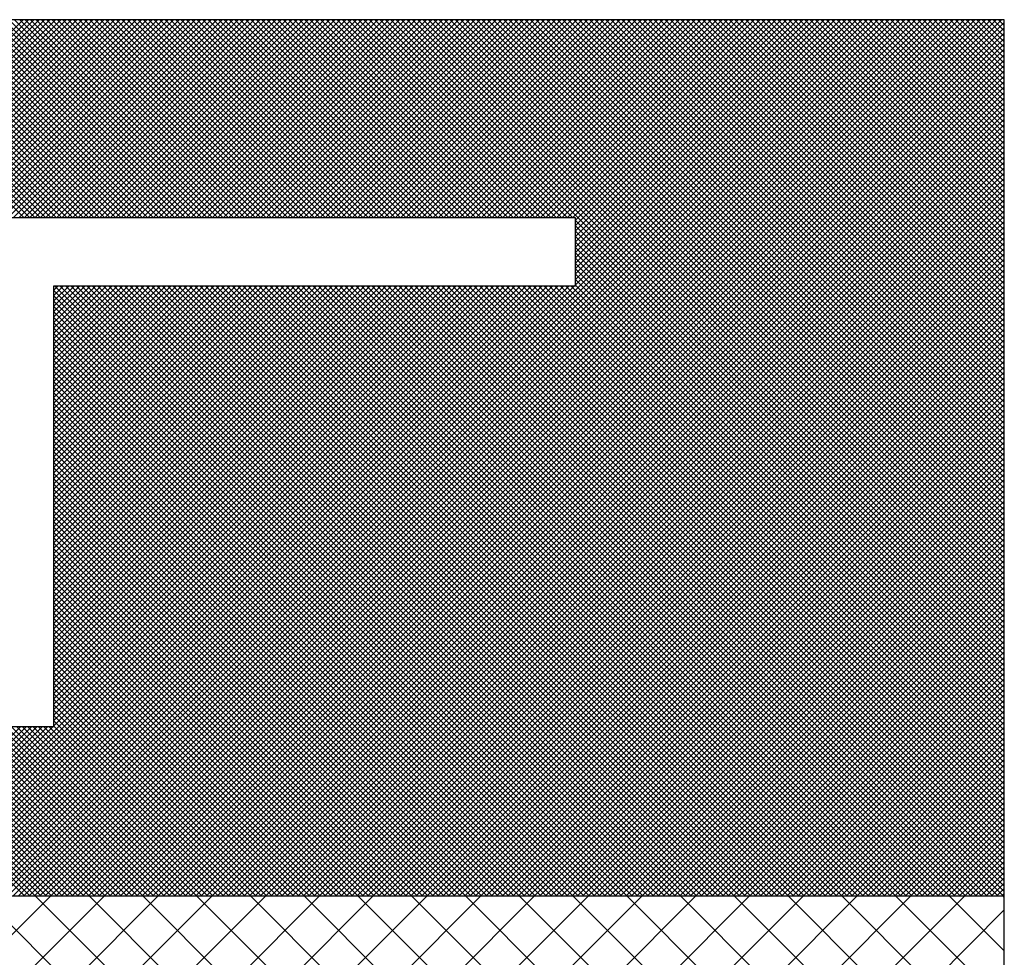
# Model space of a CAD drawing. Extents: x 0 to 210, y 0 to 297.
# Tile 38 of 68: x 130.679 to 131.449, y 201.979 to 202.711. Entities that reach past the tile are written whole.
import ezdxf

# ---------------------------------------------------------------- set-up
doc = ezdxf.new("R2010")
doc.units = 0
doc.layers.get('0').update_dxf_attribs({"linetype": 'CONTINUOUS'})

# ---------------------------------------------------------------- blocks, each defined once
blk = doc.blocks.new('*X0')
at = {"color": 0}
for p, q in [((606.6542, 2309.3107), (613.1886, 2315.8451)), ((607.1032, 2309.3107), (613.6376, 2315.8451)), ((607.5522, 2309.3107), (614.0866, 2315.8451)), ((608.0012, 2309.3107), (614.5356, 2315.8451)), ((608.4502, 2309.3107), (614.9846, 2315.8451)), ((608.8992, 2309.3107), (615.4336, 2315.8451)), ((609.3482, 2309.3107), (615.8826, 2315.8451)), ((609.7973, 2309.3107), (616.3317, 2315.8451)), ((610.2463, 2309.3107), (616.7807, 2315.8451)), ((610.6953, 2309.3107), (617.2297, 2315.8451)), ((611.1443, 2309.3107), (617.6787, 2315.8451)), ((611.5933, 2309.3107), (618.1277, 2315.8451)), ((612.0423, 2309.3107), (618.5767, 2315.8451)), ((612.4913, 2309.3107), (619.0257, 2315.8451)), ((619.1508, 2309.3107), (612.6164, 2315.8451)), ((612.9403, 2309.3107), (619.4748, 2315.8451)), ((619.5998, 2309.3107), (613.0654, 2315.8451)), ((613.3894, 2309.3107), (619.9238, 2315.8451)), ((620.0488, 2309.3107), (613.5144, 2315.8451)), ((613.8384, 2309.3107), (620.3728, 2315.8451)), ((620.4978, 2309.3107), (613.9634, 2315.8451)), ((614.2874, 2309.3107), (620.8218, 2315.8451)), ((620.9468, 2309.3107), (614.4124, 2315.8451)), ((621.1551, 2309.5515), (614.8615, 2315.8451)), ((621.1551, 2310.0005), (615.3105, 2315.8451)), ((621.1551, 2310.4496), (615.7595, 2315.8451)), ((621.1551, 2310.8986), (616.2085, 2315.8451)), ((621.1551, 2311.3476), (616.6575, 2315.8451)), ((621.1551, 2311.7966), (617.1065, 2315.8451)), ((621.1551, 2312.2456), (617.5555, 2315.8451)), ((621.1551, 2312.6946), (618.0045, 2315.8451)), ((621.1551, 2313.1436), (618.4536, 2315.8451)), ((621.1551, 2313.5926), (618.9026, 2315.8451)), ((621.1551, 2314.0417), (619.3516, 2315.8451)), ((621.1551, 2314.4907), (619.8006, 2315.8451)), ((621.1551, 2314.9397), (620.2496, 2315.8451)), ((621.1551, 2315.3887), (620.6986, 2315.8451)), ((621.1551, 2315.8377), (621.1476, 2315.8451)), ((614.7364, 2309.3107), (621.1551, 2315.7294))]:
    blk.add_line(p, q, dxfattribs=at)

msp = doc.modelspace()

# ---------------------------------------------------------------- linework, layer by layer
at = {"color": 0}
for p, q in [((130.68333, 202.02671), (129.99858, 202.71146)), ((130.68753, 202.02671), (130.00278, 202.71146)), ((130.69174, 202.02671), (130.00699, 202.71146)), ((130.69594, 202.02671), (130.01119, 202.71146)), ((130.70014, 202.02671), (130.01539, 202.71146)), ((130.70434, 202.02671), (130.0196, 202.71146)), ((130.70855, 202.02671), (130.0238, 202.71146)), ((130.71275, 202.02671), (130.028, 202.71146)), ((130.71695, 202.02671), (130.0322, 202.71146)), ((130.72115, 202.02671), (130.03641, 202.71146)), ((130.5272, 202.55671), (130.68195, 202.71146)), ((130.68288, 202.55671), (130.52813, 202.71146)), ((130.5314, 202.55671), (130.68615, 202.71146)), ((130.68708, 202.55671), (130.53233, 202.71146)), ((130.5356, 202.55671), (130.69035, 202.71146)), ((130.69128, 202.55671), (130.53653, 202.71146)), ((130.53981, 202.55671), (130.69456, 202.71146)), ((130.69549, 202.55671), (130.54074, 202.71146)), ((130.54401, 202.55671), (130.69876, 202.71146)), ((130.69969, 202.55671), (130.54494, 202.71146)), ((130.54821, 202.55671), (130.70296, 202.71146)), ((130.70389, 202.55671), (130.54914, 202.71146)), ((130.55242, 202.55671), (130.70717, 202.71146)), ((130.7081, 202.55671), (130.55335, 202.71146)), ((130.55662, 202.55671), (130.71137, 202.71146)), ((130.7123, 202.55671), (130.55755, 202.71146)), ((130.56082, 202.55671), (130.71557, 202.71146)), ((130.7165, 202.55671), (130.56175, 202.71146)), ((130.56502, 202.55671), (130.71977, 202.71146)), ((130.7207, 202.55671), (130.56595, 202.71146)), ((130.56923, 202.55671), (130.72398, 202.71146)), ((130.72491, 202.55671), (130.57016, 202.71146)), ((130.57343, 202.55671), (130.72818, 202.71146)), ((130.72911, 202.55671), (130.57436, 202.71146)), ((130.57763, 202.55671), (130.73238, 202.71146)), ((130.73331, 202.55671), (130.57856, 202.71146)), ((130.58184, 202.55671), (130.73658, 202.71146)), ((130.73752, 202.55671), (130.58277, 202.71146)), ((130.58604, 202.55671), (130.74079, 202.71146)), ((130.74172, 202.55671), (130.58697, 202.71146)), ((130.59024, 202.55671), (130.74499, 202.71146)), ((130.74592, 202.55671), (130.59117, 202.71146)), ((130.59444, 202.55671), (130.74919, 202.71146)), ((130.75012, 202.55671), (130.59537, 202.71146)), ((130.59865, 202.55671), (130.7534, 202.71146)), ((130.75433, 202.55671), (130.59958, 202.71146)), ((130.60285, 202.55671), (130.7576, 202.71146)), ((130.75853, 202.55671), (130.60378, 202.71146)), ((130.60705, 202.55671), (130.7618, 202.71146)), ((130.76273, 202.55671), (130.60798, 202.71146)), ((130.61125, 202.55671), (130.766, 202.71146)), ((130.76693, 202.55671), (130.61218, 202.71146)), ((130.61546, 202.55671), (130.77021, 202.71146)), ((130.77114, 202.55671), (130.61639, 202.71146)), ((130.61966, 202.55671), (130.77441, 202.71146)), ((130.77534, 202.55671), (130.62059, 202.71146)), ((130.62386, 202.55671), (130.77861, 202.71146)), ((130.77954, 202.55671), (130.62479, 202.71146)), ((130.62807, 202.55671), (130.78282, 202.71146)), ((130.78375, 202.55671), (130.629, 202.71146)), ((130.63227, 202.55671), (130.78702, 202.71146)), ((130.78795, 202.55671), (130.6332, 202.71146)), ((130.63602, 202.02671), (131.32077, 202.71146)), ((130.63647, 202.55671), (130.79122, 202.71146)), ((130.79215, 202.55671), (130.6374, 202.71146)), ((130.64022, 202.02671), (131.32497, 202.71146)), ((130.64067, 202.55671), (130.79542, 202.71146)), ((130.79635, 202.55671), (130.6416, 202.71146)), ((130.64443, 202.02671), (131.32917, 202.71146)), ((130.64488, 202.55671), (130.79963, 202.71146)), ((130.80056, 202.55671), (130.64581, 202.71146)), ((130.64863, 202.02671), (131.33338, 202.71146)), ((130.64908, 202.55671), (130.80383, 202.71146)), ((130.80476, 202.55671), (130.65001, 202.71146)), ((130.65283, 202.02671), (131.33758, 202.71146)), ((130.65328, 202.55671), (130.80803, 202.71146)), ((130.80896, 202.55671), (130.65421, 202.71146)), ((130.65703, 202.02671), (131.34178, 202.71146)), ((130.65748, 202.55671), (130.81223, 202.71146)), ((130.81316, 202.55671), (130.65841, 202.71146)), ((130.66124, 202.02671), (131.34599, 202.71146)), ((130.66169, 202.55671), (130.81644, 202.71146)), ((130.81737, 202.55671), (130.66262, 202.71146)), ((130.66544, 202.02671), (131.35019, 202.71146)), ((130.66589, 202.55671), (130.82064, 202.71146)), ((130.82157, 202.55671), (130.66682, 202.71146)), ((130.66964, 202.02671), (131.35439, 202.71146)), ((130.67009, 202.55671), (130.82484, 202.71146)), ((130.82577, 202.55671), (130.67102, 202.71146)), ((130.67384, 202.02671), (131.35859, 202.71146)), ((130.6743, 202.55671), (130.82905, 202.71146)), ((130.82998, 202.55671), (130.67523, 202.71146)), ((130.67805, 202.02671), (131.3628, 202.71146)), ((130.6785, 202.55671), (130.83325, 202.71146)), ((130.83418, 202.55671), (130.67943, 202.71146)), ((130.68225, 202.02671), (131.367, 202.71146)), ((130.6827, 202.55671), (130.83745, 202.71146)), ((130.83838, 202.55671), (130.68363, 202.71146)), ((130.68645, 202.02671), (131.3712, 202.71146)), ((130.6869, 202.55671), (130.84165, 202.71146)), ((130.84258, 202.55671), (130.68783, 202.71146)), ((130.69066, 202.02671), (131.3754, 202.71146)), ((130.69111, 202.55671), (130.84586, 202.71146)), ((130.84679, 202.55671), (130.69204, 202.71146)), ((130.69486, 202.02671), (131.37961, 202.71146)), ((130.69531, 202.55671), (130.85006, 202.71146)), ((130.85099, 202.55671), (130.69624, 202.71146)), ((130.69906, 202.02671), (131.38381, 202.71146)), ((130.69951, 202.55671), (130.85426, 202.71146)), ((130.85519, 202.55671), (130.70044, 202.71146)), ((130.70326, 202.02671), (131.38801, 202.71146)), ((130.70372, 202.55671), (130.85846, 202.71146)), ((130.8594, 202.55671), (130.70465, 202.71146)), ((130.70747, 202.02671), (131.39222, 202.71146)), ((130.70792, 202.55671), (130.86267, 202.71146)), ((130.8636, 202.55671), (130.70885, 202.71146)), ((130.71167, 202.02671), (131.39642, 202.71146)), ((130.71212, 202.55671), (130.86687, 202.71146)), ((130.8678, 202.55671), (130.71305, 202.71146)), ((130.71587, 202.02671), (131.40062, 202.71146)), ((130.71632, 202.55671), (130.87107, 202.71146)), ((130.872, 202.55671), (130.71725, 202.71146)), ((130.72008, 202.02671), (131.40482, 202.71146)), ((130.72053, 202.55671), (130.87528, 202.71146)), ((130.87621, 202.55671), (130.72146, 202.71146)), ((130.72428, 202.02671), (131.40903, 202.71146)), ((130.72473, 202.55671), (130.87948, 202.71146)), ((130.88041, 202.55671), (130.72566, 202.71146)), ((130.72848, 202.02671), (131.41323, 202.71146)), ((130.72893, 202.55671), (130.88368, 202.71146)), ((130.88461, 202.55671), (130.72986, 202.71146)), ((130.73268, 202.02671), (131.41743, 202.71146)), ((130.73313, 202.55671), (130.88788, 202.71146)), ((130.88881, 202.55671), (130.73406, 202.71146)), ((130.73689, 202.02671), (131.42163, 202.71146)), ((130.73734, 202.55671), (130.89209, 202.71146)), ((130.89302, 202.55671), (130.73827, 202.71146)), ((130.74109, 202.02671), (131.42584, 202.71146)), ((130.74154, 202.55671), (130.89629, 202.71146)), ((130.89722, 202.55671), (130.74247, 202.71146)), ((130.74529, 202.02671), (131.43004, 202.71146)), ((130.74574, 202.55671), (130.90049, 202.71146)), ((130.90142, 202.55671), (130.74667, 202.71146)), ((130.74949, 202.02671), (131.43424, 202.71146)), ((130.74995, 202.55671), (130.9047, 202.71146)), ((130.90563, 202.55671), (130.75088, 202.71146)), ((130.7537, 202.02671), (131.43845, 202.71146)), ((130.75415, 202.55671), (130.9089, 202.71146)), ((130.90983, 202.55671), (130.75508, 202.71146)), ((130.7579, 202.02671), (131.44265, 202.71146)), ((130.75835, 202.55671), (130.9131, 202.71146)), ((130.91403, 202.55671), (130.75928, 202.71146)), ((130.7621, 202.02671), (131.44685, 202.71146)), ((130.76255, 202.55671), (130.9173, 202.71146)), ((130.91823, 202.55671), (130.76348, 202.71146)), ((130.76676, 202.55671), (130.92151, 202.71146)), ((130.92244, 202.55671), (130.76769, 202.71146)), ((130.77096, 202.55671), (130.92571, 202.71146)), ((130.92664, 202.55671), (130.77189, 202.71146)), ((130.77516, 202.55671), (130.92991, 202.71146)), ((130.93084, 202.55671), (130.77609, 202.71146)), ((130.77936, 202.55671), (130.93411, 202.71146)), ((130.93504, 202.55671), (130.78029, 202.71146)), ((130.78357, 202.55671), (130.93832, 202.71146)), ((130.93925, 202.55671), (130.7845, 202.71146)), ((130.78777, 202.55671), (130.94252, 202.71146)), ((130.94345, 202.55671), (130.7887, 202.71146)), ((130.79197, 202.55671), (130.94672, 202.71146)), ((130.94765, 202.55671), (130.7929, 202.71146)), ((130.79618, 202.55671), (130.95093, 202.71146)), ((130.95186, 202.55671), (130.79711, 202.71146)), ((130.80038, 202.55671), (130.95513, 202.71146)), ((130.95606, 202.55671), (130.80131, 202.71146)), ((130.80458, 202.55671), (130.95933, 202.71146)), ((130.96026, 202.55671), (130.80551, 202.71146)), ((130.80878, 202.55671), (130.96353, 202.71146)), ((130.96446, 202.55671), (130.80971, 202.71146)), ((130.81299, 202.55671), (130.96774, 202.71146)), ((130.96867, 202.55671), (130.81392, 202.71146)), ((130.81719, 202.55671), (130.97194, 202.71146)), ((130.97287, 202.55671), (130.81812, 202.71146)), ((130.82139, 202.55671), (130.97614, 202.71146)), ((130.97707, 202.55671), (130.82232, 202.71146)), ((130.8256, 202.55671), (130.98034, 202.71146)), ((130.98128, 202.55671), (130.82653, 202.71146)), ((130.8298, 202.55671), (130.98455, 202.71146)), ((130.98548, 202.55671), (130.83073, 202.71146)), ((130.834, 202.55671), (130.98875, 202.71146)), ((130.98968, 202.55671), (130.83493, 202.71146)), ((130.8382, 202.55671), (130.99295, 202.71146)), ((130.99388, 202.55671), (130.83913, 202.71146)), ((130.84241, 202.55671), (130.99716, 202.71146)), ((130.99809, 202.55671), (130.84334, 202.71146)), ((130.84661, 202.55671), (131.00136, 202.71146)), ((131.00229, 202.55671), (130.84754, 202.71146)), ((130.85081, 202.55671), (131.00556, 202.71146)), ((131.00649, 202.55671), (130.85174, 202.71146)), ((130.85501, 202.55671), (131.00976, 202.71146)), ((131.01069, 202.55671), (130.85594, 202.71146)), ((130.85922, 202.55671), (131.01397, 202.71146)), ((131.0149, 202.55671), (130.86015, 202.71146)), ((130.86342, 202.55671), (131.01817, 202.71146)), ((131.0191, 202.55671), (130.86435, 202.71146)), ((130.86762, 202.55671), (131.02237, 202.71146)), ((131.0233, 202.55671), (130.86855, 202.71146)), ((130.87183, 202.55671), (131.02658, 202.71146)), ((131.02751, 202.55671), (130.87276, 202.71146)), ((130.87603, 202.55671), (131.03078, 202.71146)), ((131.03171, 202.55671), (130.87696, 202.71146)), ((130.88023, 202.55671), (131.03498, 202.71146)), ((131.03591, 202.55671), (130.88116, 202.71146)), ((130.88443, 202.55671), (131.03918, 202.71146)), ((131.04011, 202.55671), (130.88536, 202.71146)), ((130.88864, 202.55671), (131.04339, 202.71146)), ((131.04432, 202.55671), (130.88957, 202.71146)), ((130.89284, 202.55671), (131.04759, 202.71146)), ((131.04852, 202.55671), (130.89377, 202.71146)), ((130.89704, 202.55671), (131.05179, 202.71146)), ((131.05272, 202.55671), (130.89797, 202.71146)), ((130.90124, 202.55671), (131.05599, 202.71146)), ((131.05692, 202.55671), (130.90217, 202.71146)), ((130.90545, 202.55671), (131.0602, 202.71146)), ((131.06113, 202.55671), (130.90638, 202.71146)), ((130.90965, 202.55671), (131.0644, 202.71146)), ((131.06533, 202.55671), (130.91058, 202.71146)), ((130.91385, 202.55671), (131.0686, 202.71146)), ((131.06953, 202.55671), (130.91478, 202.71146)), ((130.91806, 202.55671), (131.07281, 202.71146)), ((131.07374, 202.55671), (130.91899, 202.71146)), ((130.92226, 202.55671), (131.07701, 202.71146)), ((131.07794, 202.55671), (130.92319, 202.71146)), ((130.92646, 202.55671), (131.08121, 202.71146)), ((131.08214, 202.55671), (130.92739, 202.71146)), ((130.93066, 202.55671), (131.08541, 202.71146)), ((131.08634, 202.55671), (130.93159, 202.71146)), ((130.93487, 202.55671), (131.08962, 202.71146)), ((131.09055, 202.55671), (130.9358, 202.71146)), ((130.93907, 202.55671), (131.09382, 202.71146)), ((131.09475, 202.55671), (130.94, 202.71146)), ((130.94327, 202.55671), (131.09802, 202.71146)), ((131.09895, 202.55671), (130.9442, 202.71146)), ((130.94748, 202.55671), (131.10222, 202.71146)), ((131.10316, 202.55671), (130.94841, 202.71146)), ((130.95168, 202.55671), (131.10643, 202.71146)), ((131.10736, 202.55671), (130.95261, 202.71146)), ((130.95588, 202.55671), (131.11063, 202.71146)), ((131.11156, 202.55671), (130.95681, 202.71146)), ((130.96008, 202.55671), (131.11483, 202.71146)), ((131.44893, 202.22354), (130.96101, 202.71146)), ((130.96429, 202.55671), (131.11904, 202.71146)), ((131.44893, 202.22775), (130.96522, 202.71146)), ((130.96849, 202.55671), (131.12324, 202.71146)), ((131.44893, 202.23195), (130.96942, 202.71146)), ((130.97269, 202.55671), (131.12744, 202.71146)), ((131.44893, 202.23615), (130.97362, 202.71146)), ((130.97689, 202.55671), (131.13164, 202.71146)), ((131.44893, 202.24035), (130.97782, 202.71146)), ((130.9811, 202.55671), (131.13585, 202.71146)), ((131.44893, 202.24456), (130.98203, 202.71146)), ((130.9853, 202.55671), (131.14005, 202.71146)), ((131.44893, 202.24876), (130.98623, 202.71146)), ((130.9895, 202.55671), (131.14425, 202.71146)), ((131.44893, 202.25296), (130.99043, 202.71146)), ((130.99371, 202.55671), (131.14846, 202.71146)), ((131.44893, 202.25716), (130.99464, 202.71146)), ((130.99791, 202.55671), (131.15266, 202.71146)), ((131.44893, 202.26137), (130.99884, 202.71146)), ((131.00211, 202.55671), (131.15686, 202.71146)), ((131.44893, 202.26557), (131.00304, 202.71146)), ((131.00631, 202.55671), (131.16106, 202.71146)), ((131.44893, 202.26977), (131.00724, 202.71146)), ((131.01052, 202.55671), (131.16527, 202.71146)), ((131.44893, 202.27398), (131.01145, 202.71146)), ((131.01472, 202.55671), (131.16947, 202.71146)), ((131.44893, 202.27818), (131.01565, 202.71146)), ((131.01892, 202.55671), (131.17367, 202.71146)), ((131.44893, 202.28238), (131.01985, 202.71146)), ((131.02312, 202.55671), (131.17787, 202.71146)), ((131.44893, 202.28658), (131.02406, 202.71146)), ((131.02733, 202.55671), (131.18208, 202.71146)), ((131.44893, 202.29079), (131.02826, 202.71146)), ((131.03153, 202.55671), (131.18628, 202.71146)), ((131.44893, 202.29499), (131.03246, 202.71146)), ((131.03573, 202.55671), (131.19048, 202.71146)), ((131.44893, 202.29919), (131.03666, 202.71146)), ((131.03994, 202.55671), (131.19469, 202.71146)), ((131.44893, 202.3034), (131.04087, 202.71146)), ((131.04414, 202.55671), (131.19889, 202.71146)), ((131.44893, 202.3076), (131.04507, 202.71146)), ((131.04834, 202.55671), (131.20309, 202.71146)), ((131.44893, 202.3118), (131.04927, 202.71146)), ((131.05254, 202.55671), (131.20729, 202.71146)), ((131.44893, 202.316), (131.05347, 202.71146)), ((131.05675, 202.55671), (131.2115, 202.71146)), ((131.44893, 202.32021), (131.05768, 202.71146)), ((131.06095, 202.55671), (131.2157, 202.71146)), ((131.44893, 202.32441), (131.06188, 202.71146)), ((131.06515, 202.55671), (131.2199, 202.71146)), ((131.44893, 202.32861), (131.06608, 202.71146)), ((131.06936, 202.55671), (131.2241, 202.71146)), ((131.44893, 202.33281), (131.07029, 202.71146)), ((131.07356, 202.55671), (131.22831, 202.71146)), ((131.44893, 202.33702), (131.07449, 202.71146)), ((131.07776, 202.55671), (131.23251, 202.71146)), ((131.44893, 202.34122), (131.07869, 202.71146)), ((131.08196, 202.55671), (131.23671, 202.71146)), ((131.44893, 202.34542), (131.08289, 202.71146)), ((131.08617, 202.55671), (131.24092, 202.71146)), ((131.44893, 202.34963), (131.0871, 202.71146)), ((131.09037, 202.55671), (131.24512, 202.71146)), ((131.44893, 202.35383), (131.0913, 202.71146)), ((131.09457, 202.55671), (131.24932, 202.71146)), ((131.44893, 202.35803), (131.0955, 202.71146)), ((131.09877, 202.55671), (131.25352, 202.71146)), ((131.44893, 202.36223), (131.0997, 202.71146)), ((131.10298, 202.55671), (131.25773, 202.71146)), ((131.44893, 202.36644), (131.10391, 202.71146)), ((131.10718, 202.55671), (131.26193, 202.71146)), ((131.44893, 202.37064), (131.10811, 202.71146)), ((131.11138, 202.55671), (131.26613, 202.71146)), ((131.44893, 202.37484), (131.11231, 202.71146)), ((131.11369, 202.55481), (131.27034, 202.71146)), ((131.11369, 202.55061), (131.27454, 202.71146)), ((131.11369, 202.54641), (131.27874, 202.71146)), ((131.11369, 202.5422), (131.28294, 202.71146)), ((131.11369, 202.538), (131.28715, 202.71146)), ((131.11369, 202.5338), (131.29135, 202.71146)), ((131.11369, 202.5296), (131.29555, 202.71146)), ((131.11369, 202.52539), (131.29975, 202.71146)), ((131.11369, 202.52119), (131.30396, 202.71146)), ((131.11369, 202.51699), (131.30816, 202.71146)), ((131.11369, 202.51278), (131.31236, 202.71146)), ((131.11369, 202.50858), (131.31657, 202.71146)), ((131.44893, 202.37904), (131.11652, 202.71146)), ((131.44893, 202.38325), (131.12072, 202.71146)), ((131.44893, 202.38745), (131.12492, 202.71146)), ((131.44893, 202.39165), (131.12912, 202.71146)), ((131.44893, 202.39586), (131.13333, 202.71146)), ((131.44893, 202.40006), (131.13753, 202.71146)), ((131.44893, 202.40426), (131.14173, 202.71146)), ((131.44893, 202.40846), (131.14594, 202.71146)), ((131.44893, 202.41267), (131.15014, 202.71146)), ((131.44893, 202.41687), (131.15434, 202.71146)), ((131.44893, 202.42107), (131.15854, 202.71146)), ((131.44893, 202.42528), (131.16275, 202.71146)), ((131.44893, 202.42948), (131.16695, 202.71146)), ((131.44893, 202.43368), (131.17115, 202.71146)), ((131.44893, 202.43788), (131.17535, 202.71146)), ((131.44893, 202.44209), (131.17956, 202.71146)), ((131.44893, 202.44629), (131.18376, 202.71146)), ((131.44893, 202.45049), (131.18796, 202.71146)), ((131.44893, 202.45469), (131.19217, 202.71146)), ((131.44893, 202.4589), (131.19637, 202.71146)), ((131.44893, 202.4631), (131.20057, 202.71146)), ((131.44893, 202.4673), (131.20477, 202.71146)), ((131.44893, 202.47151), (131.20898, 202.71146)), ((131.44893, 202.47571), (131.21318, 202.71146)), ((131.44893, 202.47991), (131.21738, 202.71146)), ((131.44893, 202.48411), (131.22158, 202.71146)), ((131.44893, 202.48832), (131.22579, 202.71146)), ((131.44893, 202.49252), (131.22999, 202.71146)), ((131.44893, 202.49672), (131.23419, 202.71146)), ((131.44893, 202.50092), (131.2384, 202.71146)), ((131.44893, 202.50513), (131.2426, 202.71146)), ((131.44893, 202.50933), (131.2468, 202.71146)), ((131.44893, 202.51353), (131.251, 202.71146)), ((131.44893, 202.51774), (131.25521, 202.71146)), ((131.44893, 202.52194), (131.25941, 202.71146)), ((131.44893, 202.52614), (131.26361, 202.71146)), ((131.44893, 202.53034), (131.26782, 202.71146)), ((131.44893, 202.53455), (131.27202, 202.71146)), ((131.44893, 202.53875), (131.27622, 202.71146)), ((131.44893, 202.54295), (131.28042, 202.71146)), ((131.44893, 202.54716), (131.28463, 202.71146)), ((131.44893, 202.55136), (131.28883, 202.71146)), ((131.44893, 202.55556), (131.29303, 202.71146)), ((131.44893, 202.55976), (131.29723, 202.71146)), ((131.44893, 202.56397), (131.30144, 202.71146)), ((131.44893, 202.56817), (131.30564, 202.71146)), ((131.44893, 202.57237), (131.30984, 202.71146)), ((131.44893, 202.57657), (131.31405, 202.71146)), ((131.44893, 202.58078), (131.31825, 202.71146)), ((131.44893, 202.58498), (131.32245, 202.71146)), ((131.44893, 202.58918), (131.32665, 202.71146)), ((131.44893, 202.59339), (131.33086, 202.71146)), ((131.44893, 202.59759), (131.33506, 202.71146)), ((131.44893, 202.60179), (131.33926, 202.71146)), ((131.44893, 202.60599), (131.34346, 202.71146)), ((131.44893, 202.6102), (131.34767, 202.71146)), ((131.44893, 202.6144), (131.35187, 202.71146)), ((131.44893, 202.6186), (131.35607, 202.71146)), ((131.44893, 202.6228), (131.36028, 202.71146)), ((131.44893, 202.62701), (131.36448, 202.71146)), ((131.44893, 202.63121), (131.36868, 202.71146)), ((131.44893, 202.63541), (131.37288, 202.71146)), ((131.44893, 202.63962), (131.37709, 202.71146)), ((131.44893, 202.64382), (131.38129, 202.71146)), ((131.44893, 202.64802), (131.38549, 202.71146)), ((131.44893, 202.65222), (131.3897, 202.71146)), ((131.44893, 202.65643), (131.3939, 202.71146)), ((131.44893, 202.66063), (131.3981, 202.71146)), ((131.44893, 202.66483), (131.4023, 202.71146)), ((131.44893, 202.66904), (131.40651, 202.71146)), ((131.44893, 202.67324), (131.41071, 202.71146)), ((131.44893, 202.67744), (131.41491, 202.71146)), ((131.44893, 202.68164), (131.41911, 202.71146)), ((131.44893, 202.68585), (131.42332, 202.71146)), ((131.44893, 202.69005), (131.42752, 202.71146)), ((131.44893, 202.69425), (131.43172, 202.71146)), ((131.44893, 202.69845), (131.43593, 202.71146)), ((131.44893, 202.70266), (131.44013, 202.71146)), ((131.44893, 202.70686), (131.44433, 202.71146)), ((131.44893, 202.71106), (131.44853, 202.71146)), ((130.76631, 202.02671), (131.44893, 202.70933)), ((130.77051, 202.02671), (131.44893, 202.70513)), ((130.77471, 202.02671), (131.44893, 202.70092)), ((130.77891, 202.02671), (131.44893, 202.69672)), ((130.78312, 202.02671), (131.44893, 202.69252)), ((130.78732, 202.02671), (131.44893, 202.68832)), ((130.79152, 202.02671), (131.44893, 202.68411)), ((130.79572, 202.02671), (131.44893, 202.67991)), ((130.79993, 202.02671), (131.44893, 202.67571)), ((130.80413, 202.02671), (131.44893, 202.6715)), ((130.80833, 202.02671), (131.44893, 202.6673)), ((130.81254, 202.02671), (131.44893, 202.6631)), ((130.81674, 202.02671), (131.44893, 202.6589)), ((130.82094, 202.02671), (131.44893, 202.65469)), ((130.82514, 202.02671), (131.44893, 202.65049)), ((130.82935, 202.02671), (131.44893, 202.64629)), ((130.83355, 202.02671), (131.44893, 202.64208)), ((130.83775, 202.02671), (131.44893, 202.63788)), ((130.84196, 202.02671), (131.44893, 202.63368)), ((130.84616, 202.02671), (131.44893, 202.62948)), ((130.85036, 202.02671), (131.44893, 202.62527)), ((130.85456, 202.02671), (131.44893, 202.62107)), ((130.85877, 202.02671), (131.44893, 202.61687)), ((130.86297, 202.02671), (131.44893, 202.61267)), ((130.86717, 202.02671), (131.44893, 202.60846)), ((130.87137, 202.02671), (131.44893, 202.60426)), ((130.87558, 202.02671), (131.44893, 202.60006)), ((130.87978, 202.02671), (131.44893, 202.59585)), ((130.88398, 202.02671), (131.44893, 202.59165)), ((130.88819, 202.02671), (131.44893, 202.58745)), ((130.89239, 202.02671), (131.44893, 202.58325)), ((130.89659, 202.02671), (131.44893, 202.57904)), ((130.90079, 202.02671), (131.44893, 202.57484)), ((130.905, 202.02671), (131.44893, 202.57064)), ((130.9092, 202.02671), (131.44893, 202.56644)), ((130.9134, 202.02671), (131.44893, 202.56223)), ((130.9176, 202.02671), (131.44893, 202.55803)), ((130.92181, 202.02671), (131.44893, 202.55383)), ((130.92601, 202.02671), (131.44893, 202.54962)), ((131.44893, 202.21934), (131.11369, 202.55458)), ((131.44893, 202.21514), (131.11369, 202.55037)), ((130.93021, 202.02671), (131.44893, 202.54542)), ((130.93442, 202.02671), (131.44893, 202.54122)), ((131.44893, 202.21093), (131.11369, 202.54617)), ((131.44893, 202.20673), (131.11369, 202.54197)), ((130.93862, 202.02671), (131.44893, 202.53702)), ((131.44893, 202.20253), (131.11369, 202.53776)), ((131.44893, 202.19833), (131.11369, 202.53356)), ((130.94282, 202.02671), (131.44893, 202.53281)), ((130.94702, 202.02671), (131.44893, 202.52861)), ((131.44893, 202.19412), (131.11369, 202.52936)), ((130.95123, 202.02671), (131.44893, 202.52441)), ((130.95543, 202.02671), (131.44893, 202.5202)), ((131.44893, 202.18992), (131.11369, 202.52516)), ((131.44893, 202.18572), (131.11369, 202.52095)), ((130.95963, 202.02671), (131.44893, 202.516)), ((130.96384, 202.02671), (131.44893, 202.5118)), ((131.44893, 202.18152), (131.11369, 202.51675)), ((131.44893, 202.17731), (131.11369, 202.51255)), ((130.72536, 202.02671), (130.24848, 202.50359)), ((130.72956, 202.02671), (130.25268, 202.50359)), ((130.73376, 202.02671), (130.25688, 202.50359)), ((130.73797, 202.02671), (130.26109, 202.50359)), ((130.74217, 202.02671), (130.26529, 202.50359)), ((130.74637, 202.02671), (130.26949, 202.50359)), ((130.75057, 202.02671), (130.27369, 202.50359)), ((130.75478, 202.02671), (130.2779, 202.50359)), ((130.75898, 202.02671), (130.2821, 202.50359)), ((130.76318, 202.02671), (130.2863, 202.50359)), ((130.76739, 202.02671), (130.29051, 202.50359)), ((130.77159, 202.02671), (130.29471, 202.50359)), ((130.77579, 202.02671), (130.29891, 202.50359)), ((130.77999, 202.02671), (130.30311, 202.50359)), ((130.7842, 202.02671), (130.30732, 202.50359)), ((130.57718, 202.02671), (131.05406, 202.50359)), ((130.58138, 202.02671), (131.05826, 202.50359)), ((130.58559, 202.02671), (131.06247, 202.50359)), ((130.58979, 202.02671), (131.06667, 202.50359)), ((130.59399, 202.02671), (131.07087, 202.50359)), ((130.5982, 202.02671), (131.07508, 202.50359)), ((130.6024, 202.02671), (131.07928, 202.50359)), ((130.6066, 202.02671), (131.08348, 202.50359)), ((130.6108, 202.02671), (131.08768, 202.50359)), ((130.61501, 202.02671), (131.09189, 202.50359)), ((130.61921, 202.02671), (131.09609, 202.50359)), ((130.62341, 202.02671), (131.10029, 202.50359)), ((130.62761, 202.02671), (131.10449, 202.50359)), ((130.63182, 202.02671), (131.1087, 202.50359)), ((130.70606, 202.15979), (131.04986, 202.50359)), ((130.70606, 202.50021), (130.70944, 202.50359)), ((130.70606, 202.44558), (130.76407, 202.50359)), ((130.70606, 202.45398), (130.75567, 202.50359)), ((130.70606, 202.45818), (130.75146, 202.50359)), ((130.70606, 202.46659), (130.74306, 202.50359)), ((130.70606, 202.47499), (130.73465, 202.50359)), ((130.70606, 202.4834), (130.72625, 202.50359)), ((130.70606, 202.49181), (130.71784, 202.50359)), ((130.70606, 202.49601), (130.71364, 202.50359)), ((130.70606, 202.4876), (130.72204, 202.50359)), ((130.70606, 202.4792), (130.73045, 202.50359)), ((130.70606, 202.47079), (130.73885, 202.50359)), ((130.70606, 202.46239), (130.74726, 202.50359)), ((130.70606, 202.44978), (130.75987, 202.50359)), ((130.70606, 202.44137), (130.76827, 202.50359)), ((130.70606, 202.43717), (130.77248, 202.50359)), ((130.70606, 202.43297), (130.77668, 202.50359)), ((130.70606, 202.42876), (130.78088, 202.50359)), ((130.70606, 202.42456), (130.78508, 202.50359)), ((130.70606, 202.42036), (130.78929, 202.50359)), ((130.70606, 202.41616), (130.79349, 202.50359)), ((130.70606, 202.41195), (130.79769, 202.50359)), ((130.70606, 202.40775), (130.8019, 202.50359)), ((130.70606, 202.40355), (130.8061, 202.50359)), ((130.70606, 202.16399), (131.04566, 202.50359)), ((130.70606, 202.16819), (131.04145, 202.50359)), ((130.70606, 202.1724), (131.03725, 202.50359)), ((130.70606, 202.1766), (131.03305, 202.50359)), ((130.70606, 202.1808), (131.02884, 202.50359)), ((130.70606, 202.185), (131.02464, 202.50359)), ((130.70606, 202.18921), (131.02044, 202.50359)), ((130.70606, 202.19341), (131.01624, 202.50359)), ((130.70606, 202.19761), (131.01203, 202.50359)), ((130.70606, 202.20182), (131.00783, 202.50359)), ((130.70606, 202.20602), (131.00363, 202.50359)), ((130.70606, 202.21022), (130.99943, 202.50359)), ((130.70606, 202.21442), (130.99522, 202.50359)), ((130.70606, 202.21863), (130.99102, 202.50359)), ((130.70606, 202.22283), (130.98682, 202.50359)), ((130.70606, 202.22703), (130.98261, 202.50359)), ((130.70606, 202.23123), (130.97841, 202.50359)), ((130.70606, 202.23544), (130.97421, 202.50359)), ((130.70606, 202.23964), (130.97001, 202.50359)), ((130.70606, 202.24384), (130.9658, 202.50359)), ((130.70606, 202.24805), (130.9616, 202.50359)), ((130.70606, 202.25225), (130.9574, 202.50359)), ((130.70606, 202.25645), (130.9532, 202.50359)), ((130.70606, 202.26065), (130.94899, 202.50359)), ((130.70606, 202.26486), (130.94479, 202.50359)), ((130.70606, 202.26906), (130.94059, 202.50359)), ((130.70606, 202.27326), (130.93638, 202.50359)), ((130.70606, 202.28167), (130.92798, 202.50359)), ((130.70606, 202.27747), (130.93218, 202.50359)), ((130.70606, 202.28587), (130.92378, 202.50359)), ((130.70606, 202.29007), (130.91957, 202.50359)), ((130.70606, 202.29428), (130.91537, 202.50359)), ((130.70606, 202.29848), (130.91117, 202.50359)), ((130.70606, 202.30268), (130.90696, 202.50359)), ((130.70606, 202.30688), (130.90276, 202.50359)), ((130.70606, 202.31109), (130.89856, 202.50359)), ((130.70606, 202.31529), (130.89436, 202.50359)), ((130.70606, 202.31949), (130.89015, 202.50359)), ((130.70606, 202.3237), (130.88595, 202.50359)), ((130.70606, 202.3279), (130.88175, 202.50359)), ((130.70606, 202.3321), (130.87755, 202.50359)), ((130.70606, 202.3363), (130.87334, 202.50359)), ((130.70606, 202.34051), (130.86914, 202.50359)), ((130.70606, 202.34471), (130.86494, 202.50359)), ((130.70606, 202.34891), (130.86073, 202.50359)), ((130.70606, 202.35311), (130.85653, 202.50359)), ((130.70606, 202.35732), (130.85233, 202.50359)), ((130.70606, 202.36152), (130.84813, 202.50359)), ((130.70606, 202.36572), (130.84392, 202.50359)), ((130.70606, 202.36993), (130.83972, 202.50359)), ((130.70606, 202.37413), (130.83552, 202.50359)), ((130.70606, 202.37833), (130.83132, 202.50359)), ((130.70606, 202.38253), (130.82711, 202.50359)), ((130.70606, 202.38674), (130.82291, 202.50359)), ((130.70606, 202.39094), (130.81871, 202.50359)), ((130.70606, 202.39514), (130.8145, 202.50359)), ((130.70606, 202.39935), (130.8103, 202.50359)), ((131.18346, 202.02671), (130.70658, 202.50359)), ((131.18766, 202.02671), (130.71078, 202.50359)), ((131.19186, 202.02671), (130.71498, 202.50359)), ((131.19607, 202.02671), (130.71919, 202.50359)), ((131.20027, 202.02671), (130.72339, 202.50359)), ((131.20447, 202.02671), (130.72759, 202.50359)), ((131.20867, 202.02671), (130.73179, 202.50359)), ((131.21288, 202.02671), (130.736, 202.50359)), ((131.21708, 202.02671), (130.7402, 202.50359)), ((131.22128, 202.02671), (130.7444, 202.50359)), ((131.22549, 202.02671), (130.74861, 202.50359)), ((131.22969, 202.02671), (130.75281, 202.50359)), ((131.23389, 202.02671), (130.75701, 202.50359)), ((131.23809, 202.02671), (130.76121, 202.50359)), ((131.2423, 202.02671), (130.76542, 202.50359)), ((131.2465, 202.02671), (130.76962, 202.50359)), ((131.2507, 202.02671), (130.77382, 202.50359)), ((131.25491, 202.02671), (130.77803, 202.50359)), ((131.25911, 202.02671), (130.78223, 202.50359)), ((131.26331, 202.02671), (130.78643, 202.50359)), ((131.26751, 202.02671), (130.79063, 202.50359)), ((131.27172, 202.02671), (130.79484, 202.50359)), ((131.27592, 202.02671), (130.79904, 202.50359)), ((131.28012, 202.02671), (130.80324, 202.50359)), ((131.28432, 202.02671), (130.80744, 202.50359)), ((131.28853, 202.02671), (130.81165, 202.50359)), ((131.29273, 202.02671), (130.81585, 202.50359)), ((131.29693, 202.02671), (130.82005, 202.50359)), ((131.30114, 202.02671), (130.82426, 202.50359)), ((131.30534, 202.02671), (130.82846, 202.50359)), ((131.30954, 202.02671), (130.83266, 202.50359)), ((131.31374, 202.02671), (130.83686, 202.50359)), ((131.31795, 202.02671), (130.84107, 202.50359)), ((131.32215, 202.02671), (130.84527, 202.50359)), ((131.32635, 202.02671), (130.84947, 202.50359)), ((131.33055, 202.02671), (130.85368, 202.50359)), ((131.33476, 202.02671), (130.85788, 202.50359)), ((131.33896, 202.02671), (130.86208, 202.50359)), ((131.34316, 202.02671), (130.86628, 202.50359)), ((131.34737, 202.02671), (130.87049, 202.50359)), ((131.35157, 202.02671), (130.87469, 202.50359)), ((131.35577, 202.02671), (130.87889, 202.50359)), ((131.35997, 202.02671), (130.88309, 202.50359)), ((131.36418, 202.02671), (130.8873, 202.50359)), ((131.36838, 202.02671), (130.8915, 202.50359)), ((131.37258, 202.02671), (130.8957, 202.50359)), ((131.37679, 202.02671), (130.89991, 202.50359)), ((131.38099, 202.02671), (130.90411, 202.50359)), ((131.38519, 202.02671), (130.90831, 202.50359)), ((131.38939, 202.02671), (130.91251, 202.50359)), ((131.3936, 202.02671), (130.91672, 202.50359)), ((131.3978, 202.02671), (130.92092, 202.50359)), ((131.402, 202.02671), (130.92512, 202.50359)), ((131.4062, 202.02671), (130.92932, 202.50359)), ((131.41041, 202.02671), (130.93353, 202.50359)), ((131.41461, 202.02671), (130.93773, 202.50359)), ((131.41881, 202.02671), (130.94193, 202.50359)), ((131.42302, 202.02671), (130.94614, 202.50359)), ((131.42722, 202.02671), (130.95034, 202.50359)), ((131.43142, 202.02671), (130.95454, 202.50359)), ((131.43562, 202.02671), (130.95874, 202.50359)), ((131.43983, 202.02671), (130.96295, 202.50359)), ((131.44403, 202.02671), (130.96715, 202.50359)), ((130.96804, 202.02671), (131.44893, 202.5076)), ((131.44823, 202.02671), (130.97135, 202.50359)), ((130.97224, 202.02671), (131.44893, 202.50339)), ((131.44893, 202.03022), (130.97556, 202.50359)), ((131.44893, 202.03442), (130.97976, 202.50359)), ((131.44893, 202.03862), (130.98396, 202.50359)), ((131.44893, 202.04282), (130.98816, 202.50359)), ((131.44893, 202.04703), (130.99237, 202.50359)), ((131.44893, 202.05123), (130.99657, 202.50359)), ((131.44893, 202.05543), (131.00077, 202.50359)), ((131.44893, 202.05964), (131.00497, 202.50359)), ((131.44893, 202.06384), (131.00918, 202.50359)), ((131.44893, 202.06804), (131.01338, 202.50359)), ((131.44893, 202.07224), (131.01758, 202.50359)), ((131.44893, 202.07645), (131.02179, 202.50359)), ((131.44893, 202.08065), (131.02599, 202.50359)), ((131.44893, 202.08485), (131.03019, 202.50359)), ((131.44893, 202.08905), (131.03439, 202.50359)), ((131.44893, 202.09326), (131.0386, 202.50359)), ((131.44893, 202.09746), (131.0428, 202.50359)), ((131.44893, 202.10166), (131.047, 202.50359)), ((131.44893, 202.10587), (131.0512, 202.50359)), ((131.44893, 202.11007), (131.05541, 202.50359)), ((131.44893, 202.11427), (131.05961, 202.50359)), ((131.44893, 202.11847), (131.06381, 202.50359)), ((131.44893, 202.12268), (131.06802, 202.50359)), ((131.44893, 202.12688), (131.07222, 202.50359)), ((131.44893, 202.13108), (131.07642, 202.50359)), ((131.44893, 202.13528), (131.08062, 202.50359)), ((131.44893, 202.13949), (131.08483, 202.50359)), ((131.44893, 202.14369), (131.08903, 202.50359)), ((131.44893, 202.14789), (131.09323, 202.50359)), ((131.44893, 202.1521), (131.09744, 202.50359)), ((131.44893, 202.1563), (131.10164, 202.50359)), ((131.44893, 202.1605), (131.10584, 202.50359)), ((131.44893, 202.1647), (131.11004, 202.50359)), ((131.44893, 202.17311), (131.11369, 202.50835)), ((131.44893, 202.16891), (131.11369, 202.50414)), ((131.17926, 202.02671), (130.70606, 202.4999)), ((131.17505, 202.02671), (130.70606, 202.4957)), ((130.97644, 202.02671), (131.44893, 202.49919)), ((130.98065, 202.02671), (131.44893, 202.49499)), ((131.17085, 202.02671), (130.70606, 202.4915)), ((131.16665, 202.02671), (130.70606, 202.4873)), ((130.98485, 202.02671), (131.44893, 202.49079)), ((131.16244, 202.02671), (130.70606, 202.48309)), ((130.98905, 202.02671), (131.44893, 202.48658)), ((130.99325, 202.02671), (131.44893, 202.48238)), ((131.15824, 202.02671), (130.70606, 202.47889)), ((131.15404, 202.02671), (130.70606, 202.47469)), ((130.99746, 202.02671), (131.44893, 202.47818)), ((131.00166, 202.02671), (131.44893, 202.47397)), ((131.14984, 202.02671), (130.70606, 202.47049)), ((131.14563, 202.02671), (130.70606, 202.46628)), ((131.00586, 202.02671), (131.44893, 202.46977)), ((131.01007, 202.02671), (131.44893, 202.46557)), ((131.14143, 202.02671), (130.70606, 202.46208)), ((131.13723, 202.02671), (130.70606, 202.45788)), ((131.01427, 202.02671), (131.44893, 202.46137)), ((131.01847, 202.02671), (131.44893, 202.45716)), ((131.13303, 202.02671), (130.70606, 202.45367)), ((131.12882, 202.02671), (130.70606, 202.44947)), ((131.02267, 202.02671), (131.44893, 202.45296)), ((131.02688, 202.02671), (131.44893, 202.44876)), ((131.12462, 202.02671), (130.70606, 202.44527)), ((131.12042, 202.02671), (130.70606, 202.44107)), ((131.03108, 202.02671), (131.44893, 202.44456)), ((131.11621, 202.02671), (130.70606, 202.43686)), ((131.03528, 202.02671), (131.44893, 202.44035)), ((131.03949, 202.02671), (131.44893, 202.43615)), ((131.11201, 202.02671), (130.70606, 202.43266)), ((131.10781, 202.02671), (130.70606, 202.42846)), ((131.04369, 202.02671), (131.44893, 202.43195)), ((131.04789, 202.02671), (131.44893, 202.42774)), ((131.10361, 202.02671), (130.70606, 202.42425)), ((131.0994, 202.02671), (130.70606, 202.42005)), ((131.05209, 202.02671), (131.44893, 202.42354)), ((131.0563, 202.02671), (131.44893, 202.41934)), ((131.0952, 202.02671), (130.70606, 202.41585)), ((131.091, 202.02671), (130.70606, 202.41165)), ((131.0605, 202.02671), (131.44893, 202.41514)), ((131.0647, 202.02671), (131.44893, 202.41093)), ((131.08679, 202.02671), (130.70606, 202.40744)), ((131.08259, 202.02671), (130.70606, 202.40324)), ((131.0689, 202.02671), (131.44893, 202.40673)), ((131.07311, 202.02671), (131.44893, 202.40253)), ((131.07839, 202.02671), (130.70606, 202.39904)), ((131.07419, 202.02671), (130.70606, 202.39484)), ((131.07731, 202.02671), (131.44893, 202.39832)), ((131.06998, 202.02671), (130.70606, 202.39063)), ((131.08151, 202.02671), (131.44893, 202.39412)), ((131.08572, 202.02671), (131.44893, 202.38992)), ((131.06578, 202.02671), (130.70606, 202.38643)), ((131.06158, 202.02671), (130.70606, 202.38223)), ((131.08992, 202.02671), (131.44893, 202.38572)), ((131.09412, 202.02671), (131.44893, 202.38151)), ((131.05738, 202.02671), (130.70606, 202.37802)), ((131.05317, 202.02671), (130.70606, 202.37382)), ((131.09832, 202.02671), (131.44893, 202.37731)), ((131.10253, 202.02671), (131.44893, 202.37311)), ((131.04897, 202.02671), (130.70606, 202.36962)), ((131.04477, 202.02671), (130.70606, 202.36542)), ((131.10673, 202.02671), (131.44893, 202.36891)), ((131.11093, 202.02671), (131.44893, 202.3647)), ((131.04056, 202.02671), (130.70606, 202.36121)), ((131.03636, 202.02671), (130.70606, 202.35701)), ((131.11513, 202.02671), (131.44893, 202.3605)), ((131.11934, 202.02671), (131.44893, 202.3563)), ((131.03216, 202.02671), (130.70606, 202.35281)), ((131.02796, 202.02671), (130.70606, 202.34861)), ((131.12354, 202.02671), (131.44893, 202.35209)), ((131.02375, 202.02671), (130.70606, 202.3444)), ((131.12774, 202.02671), (131.44893, 202.34789)), ((131.13195, 202.02671), (131.44893, 202.34369)), ((131.01955, 202.02671), (130.70606, 202.3402)), ((131.01535, 202.02671), (130.70606, 202.336)), ((131.13615, 202.02671), (131.44893, 202.33949)), ((131.14035, 202.02671), (131.44893, 202.33528)), ((131.01115, 202.02671), (130.70606, 202.33179)), ((131.00694, 202.02671), (130.70606, 202.32759)), ((131.14455, 202.02671), (131.44893, 202.33108)), ((131.14876, 202.02671), (131.44893, 202.32688)), ((131.00274, 202.02671), (130.70606, 202.32339)), ((130.99854, 202.02671), (130.70606, 202.31919)), ((131.15296, 202.02671), (131.44893, 202.32268)), ((131.15716, 202.02671), (131.44893, 202.31847)), ((130.99433, 202.02671), (130.70606, 202.31498)), ((130.99013, 202.02671), (130.70606, 202.31078)), ((131.16137, 202.02671), (131.44893, 202.31427)), ((131.16557, 202.02671), (131.44893, 202.31007)), ((130.98593, 202.02671), (130.70606, 202.30658)), ((130.98173, 202.02671), (130.70606, 202.30237)), ((131.16977, 202.02671), (131.44893, 202.30586)), ((130.97752, 202.02671), (130.70606, 202.29817)), ((131.17397, 202.02671), (131.44893, 202.30166)), ((131.17818, 202.02671), (131.44893, 202.29746)), ((130.97332, 202.02671), (130.70606, 202.29397)), ((130.96912, 202.02671), (130.70606, 202.28977)), ((131.18238, 202.02671), (131.44893, 202.29326)), ((131.18658, 202.02671), (131.44893, 202.28905)), ((130.96491, 202.02671), (130.70606, 202.28556)), ((130.96071, 202.02671), (130.70606, 202.28136)), ((131.19078, 202.02671), (131.44893, 202.28485)), ((131.19499, 202.02671), (131.44893, 202.28065)), ((130.95651, 202.02671), (130.70606, 202.27716)), ((130.95231, 202.02671), (130.70606, 202.27296)), ((131.19919, 202.02671), (131.44893, 202.27644)), ((131.20339, 202.02671), (131.44893, 202.27224)), ((130.9481, 202.02671), (130.70606, 202.26875)), ((130.9439, 202.02671), (130.70606, 202.26455)), ((131.2076, 202.02671), (131.44893, 202.26804)), ((131.2118, 202.02671), (131.44893, 202.26384)), ((130.9397, 202.02671), (130.70606, 202.26035)), ((130.9355, 202.02671), (130.70606, 202.25614)), ((131.216, 202.02671), (131.44893, 202.25963)), ((130.93129, 202.02671), (130.70606, 202.25194)), ((131.2202, 202.02671), (131.44893, 202.25543)), ((131.22441, 202.02671), (131.44893, 202.25123)), ((130.92709, 202.02671), (130.70606, 202.24774)), ((130.92289, 202.02671), (130.70606, 202.24354)), ((131.22861, 202.02671), (131.44893, 202.24703)), ((131.23281, 202.02671), (131.44893, 202.24282)), ((130.91868, 202.02671), (130.70606, 202.23933)), ((130.91448, 202.02671), (130.70606, 202.23513)), ((131.23701, 202.02671), (131.44893, 202.23862)), ((131.24122, 202.02671), (131.44893, 202.23442)), ((130.91028, 202.02671), (130.70606, 202.23093)), ((130.90608, 202.02671), (130.70606, 202.22673)), ((131.24542, 202.02671), (131.44893, 202.23021)), ((131.24962, 202.02671), (131.44893, 202.22601)), ((130.90187, 202.02671), (130.70606, 202.22252)), ((130.89767, 202.02671), (130.70606, 202.21832)), ((131.25383, 202.02671), (131.44893, 202.22181)), ((131.25803, 202.02671), (131.44893, 202.21761)), ((130.89347, 202.02671), (130.70606, 202.21412)), ((130.88927, 202.02671), (130.70606, 202.20991)), ((131.26223, 202.02671), (131.44893, 202.2134)), ((130.88506, 202.02671), (130.70606, 202.20571)), ((131.26643, 202.02671), (131.44893, 202.2092)), ((131.27064, 202.02671), (131.44893, 202.205)), ((130.88086, 202.02671), (130.70606, 202.20151)), ((130.87666, 202.02671), (130.70606, 202.19731)), ((131.27484, 202.02671), (131.44893, 202.20079)), ((131.27904, 202.02671), (131.44893, 202.19659)), ((130.87245, 202.02671), (130.70606, 202.1931)), ((130.86825, 202.02671), (130.70606, 202.1889)), ((131.28325, 202.02671), (131.44893, 202.19239)), ((131.28745, 202.02671), (131.44893, 202.18819)), ((130.86405, 202.02671), (130.70606, 202.1847)), ((130.85985, 202.02671), (130.70606, 202.18049)), ((131.29165, 202.02671), (131.44893, 202.18398)), ((131.29585, 202.02671), (131.44893, 202.17978)), ((130.85564, 202.02671), (130.70606, 202.17629)), ((130.85144, 202.02671), (130.70606, 202.17209)), ((131.30006, 202.02671), (131.44893, 202.17558)), ((130.84724, 202.02671), (130.70606, 202.16789)), ((130.84303, 202.02671), (130.70606, 202.16368)), ((131.30426, 202.02671), (131.44893, 202.17138)), ((131.30846, 202.02671), (131.44893, 202.16717)), ((130.54776, 202.02671), (130.68002, 202.15897)), ((130.55196, 202.02671), (130.68422, 202.15897)), ((130.55617, 202.02671), (130.68843, 202.15897)), ((130.56037, 202.02671), (130.69263, 202.15897)), ((130.56457, 202.02671), (130.69683, 202.15897)), ((130.56878, 202.02671), (130.70103, 202.15897)), ((130.57298, 202.02671), (130.70524, 202.15897)), ((130.7884, 202.02671), (130.65614, 202.15897)), ((130.7926, 202.02671), (130.66034, 202.15897)), ((130.7968, 202.02671), (130.66455, 202.15897)), ((130.80101, 202.02671), (130.66875, 202.15897)), ((130.80521, 202.02671), (130.67295, 202.15897)), ((130.80941, 202.02671), (130.67715, 202.15897)), ((130.81362, 202.02671), (130.68136, 202.15897)), ((130.81782, 202.02671), (130.68556, 202.15897)), ((130.82202, 202.02671), (130.68976, 202.15897)), ((130.82622, 202.02671), (130.69397, 202.15897)), ((130.83043, 202.02671), (130.69817, 202.15897)), ((130.83463, 202.02671), (130.70237, 202.15897)), ((130.83883, 202.02671), (130.70606, 202.15948)), ((131.31266, 202.02671), (131.44893, 202.16297)), ((131.31687, 202.02671), (131.44893, 202.15877)), ((131.32107, 202.02671), (131.44893, 202.15456)), ((131.32527, 202.02671), (131.44893, 202.15036)), ((131.32948, 202.02671), (131.44893, 202.14616)), ((131.33368, 202.02671), (131.44893, 202.14196)), ((131.33788, 202.02671), (131.44893, 202.13775)), ((131.34208, 202.02671), (131.44893, 202.13355)), ((131.34629, 202.02671), (131.44893, 202.12935)), ((131.35049, 202.02671), (131.44893, 202.12515)), ((131.35469, 202.02671), (131.44893, 202.12094)), ((131.35889, 202.02671), (131.44893, 202.11674)), ((131.3631, 202.02671), (131.44893, 202.11254)), ((131.3673, 202.02671), (131.44893, 202.10833)), ((131.3715, 202.02671), (131.44893, 202.10413)), ((131.37571, 202.02671), (131.44893, 202.09993)), ((131.37991, 202.02671), (131.44893, 202.09573)), ((131.38411, 202.02671), (131.44893, 202.09152)), ((131.38831, 202.02671), (131.44893, 202.08732)), ((131.39252, 202.02671), (131.44893, 202.08312)), ((131.39672, 202.02671), (131.44893, 202.07891)), ((131.40092, 202.02671), (131.44893, 202.07471)), ((131.40513, 202.02671), (131.44893, 202.07051)), ((131.40933, 202.02671), (131.44893, 202.06631)), ((131.41353, 202.02671), (131.44893, 202.0621)), ((131.41773, 202.02671), (131.44893, 202.0579)), ((131.42194, 202.02671), (131.44893, 202.0537)), ((131.42614, 202.02671), (131.44893, 202.0495)), ((131.43034, 202.02671), (131.44893, 202.04529)), ((131.43454, 202.02671), (131.44893, 202.04109)), ((131.43875, 202.02671), (131.44893, 202.03689)), ((131.44295, 202.02671), (131.44893, 202.03268)), ((131.44715, 202.02671), (131.44893, 202.02848))]:
    msp.add_line(p, q, dxfattribs=at)
for p, q in [((131.11369, 202.55671), (130.24502, 202.55671)), ((131.11369, 202.50359), (131.11369, 202.55671)), ((130.70606, 202.15897), (130.70606, 202.50359)), ((130.70606, 202.50359), (131.11369, 202.50359)), ((130.70606, 202.15897), (130.65266, 202.15897)), ((131.44893, 202.02671), (129.90979, 202.02671))]:
    msp.add_line(p, q)
for points in [[(131.44893, 202.71146), (129.90979, 202.71146), (129.90979, 202.02671)], [(131.44893, 202.02671), (131.44893, 202.71146)], [(129.90979, 202.02671), (129.90979, 198.36363), (131.44893, 198.36363), (131.44893, 202.02671)]]:
    msp.add_lwpolyline(points)

# ---------------------------------------------------------------- block references
at = {"xscale": 0.09360000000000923, "yscale": 0.09360000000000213, "zscale": 0.0936}
msp.add_blockref('*X0', (73.30881, -14.7364), dxfattribs=at)

doc.saveas('drawing.dxf')
